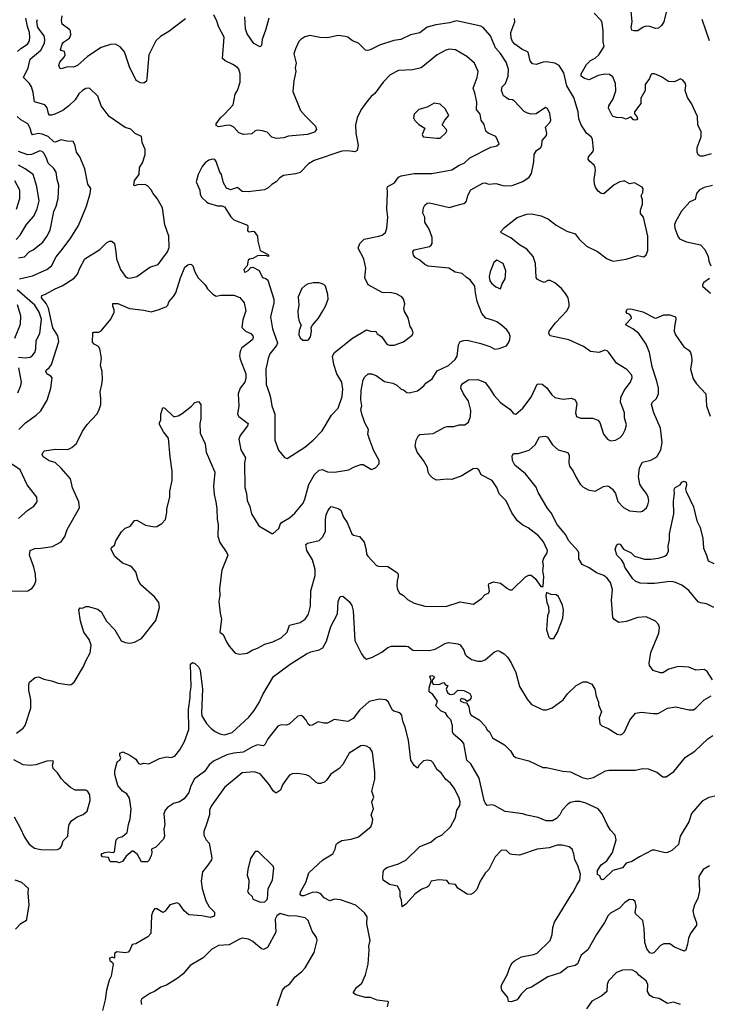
# Model space of a CAD drawing. Extents: x 1839239 to 1929705, y 762242 to 910352.
# Tile 134 of 256: x 1884156 to 1889978, y 793647 to 801952. Entities that reach past the tile are written whole.
import ezdxf

# ---------------------------------------------------------------- set-up
doc = ezdxf.new("R2010")
doc.units = 0

msp = doc.modelspace()

# ---------------------------------------------------------------- linework, layer by layer
at = {"layer": '0CON10XD'}
for points in [[(1889613.6, 802015), (1889595.3, 801934.7), (1889575, 801904.4), (1889548.3, 801881.7), (1889525, 801876.9), (1889475, 801894.4), (1889445, 801896.5), (1889420.8, 801889.2), (1889375, 801858.8), (1889345, 801858), (1889324.3, 801864.3), (1889318.6, 801885), (1889325.7, 801935), (1889319.2, 802025)], [(1884127.5, 795935), (1884183.9, 795976.1), (1884201.7, 795998.3), (1884250, 796145), (1884249.2, 796215), (1884233.9, 796296.1), (1884232, 796345), (1884237.5, 796365), (1884286.4, 796403.6), (1884315, 796410), (1884358.3, 796388.3), (1884423.6, 796376.4), (1884480, 796355), (1884575, 796341.2), (1884590, 796345), (1884616.2, 796365), (1884694.3, 796495), (1884713.1, 796545), (1884749.8, 796610.2), (1884760, 796675), (1884743.5, 796725), (1884698.6, 796785), (1884670.5, 796879.5), (1884654.2, 796975), (1884665, 796992.5), (1884685, 796987.5), (1884715, 797003.3), (1884735, 797003.3), (1884815, 796980), (1884845.6, 796955.6), (1884888.7, 796878.7), (1884958, 796805), (1885013.7, 796713.7), (1885045, 796699.2), (1885085, 796694.2), (1885125, 796702), (1885185, 796733.3), (1885305.6, 796885), (1885337.1, 796995), (1885331.1, 797035), (1885295, 797083.1), (1885180, 797185), (1885157.1, 797225), (1885135, 797294.2), (1885105, 797330), (1885085, 797346.2), (1885025, 797367.8), (1884955, 797428), (1884927.5, 797485), (1884931.2, 797498.8), (1884955, 797520), (1884967.5, 797555), (1885015, 797632.5), (1885045, 797662.5), (1885076.1, 797673.9), (1885093, 797687), (1885125, 797727.5), (1885145, 797730), (1885218.3, 797688.3), (1885295, 797674), (1885315, 797678), (1885355, 797702), (1885386.9, 797735), (1885398.1, 797795), (1885397.3, 797827.3), (1885423.3, 797925), (1885424.4, 797975), (1885442.2, 798065), (1885443.3, 798145), (1885425.6, 798264.4), (1885412.6, 798422.6), (1885371.2, 798475), (1885337, 798537), (1885337.5, 798555), (1885347.5, 798575), (1885348.8, 798625), (1885365, 798680), (1885382.5, 798675), (1885455, 798606.2), (1885465, 798604), (1885495, 798612), (1885528.8, 798631.2), (1885607.7, 798692.3), (1885635, 798722.5), (1885665, 798732.5), (1885683.8, 798705), (1885686.1, 798653.9), (1885685.9, 798585.9), (1885678, 798545), (1885680.8, 798465), (1885722, 798375), (1885731.4, 798305), (1885803.6, 798136.4), (1885791.7, 798018.3), (1885796.8, 797946.8), (1885812.5, 797885), (1885819.4, 797825), (1885823.3, 797735), (1885832.9, 797695), (1885829.2, 797595), (1885845, 797543.3), (1885905.8, 797455.8), (1885913.3, 797435), (1885862.4, 797307.6), (1885841.9, 797155), (1885845.8, 797095), (1885837.5, 797045), (1885848, 796945), (1885860, 796895), (1885847, 796787), (1885875, 796767.5), (1885902.5, 796705), (1885925, 796667.5), (1885975, 796610), (1886015, 796600), (1886075, 796608), (1886117.5, 796635), (1886165, 796652), (1886225.7, 796684.3), (1886294.3, 796705.7), (1886362.4, 796737.6), (1886413.6, 796786.4), (1886435, 796843.8), (1886525, 796866.2), (1886565.6, 796894.4), (1886593, 796937), (1886610.8, 797005), (1886614.4, 797135), (1886650, 797265), (1886651.4, 797315), (1886627.5, 797395), (1886579.5, 797475), (1886571.2, 797525), (1886584.4, 797535.6), (1886685, 797559.2), (1886713.6, 797586.4), (1886736.4, 797635), (1886737.5, 797735), (1886744.4, 797775), (1886760.8, 797815), (1886785, 797846.2), (1886845, 797828.8), (1886866.7, 797815), (1886888.8, 797755), (1886920.7, 797710.7), (1886960, 797615), (1886975, 797603.8), (1887024.1, 797594.1), (1887063.3, 797545), (1887081.7, 797481.7), (1887084.4, 797444.4), (1887095, 797426.7), (1887167.9, 797347.9), (1887185, 797341.4), (1887265, 797340.8), (1887345.9, 797285.9), (1887352.5, 797275), (1887352.5, 797255), (1887341.7, 797218.3), (1887340, 797175), (1887346.7, 797145), (1887362.5, 797115), (1887397.5, 797095), (1887431.2, 797061.2), (1887485, 797031.2), (1887575, 797006.2), (1887655, 797002.5), (1887715, 797006.2), (1887755, 797001.2), (1887875, 797041.2), (1887988.3, 797021.7), (1888055, 797070), (1888085, 797103.3), (1888115, 797116.2), (1888121.1, 797135), (1888112.9, 797182.9), (1888117.5, 797195), (1888155, 797210), (1888215, 797200), (1888273.9, 797153.9), (1888295, 797142.5), (1888315, 797142.5), (1888425, 797252.5), (1888455, 797267.5), (1888475, 797267.5), (1888507.3, 797237.3), (1888555, 797172.5), (1888575, 797170), (1888582, 797255), (1888574, 797305), (1888578.8, 797345), (1888574, 797385), (1888580.2, 797409.8), (1888609.2, 797455), (1888610.8, 797475), (1888577, 797547), (1888535, 797598.8), (1888450, 797665), (1888405, 797688.8), (1888358.8, 797725), (1888311.7, 797791.7), (1888263.8, 797895), (1888203.4, 797953.4), (1888185.3, 798005.3), (1888145, 798066.2), (1888052, 798112), (1888033.3, 798155), (1888015, 798165.5), (1887983.3, 798165), (1887920.8, 798125), (1887888.8, 798105), (1887805, 798073.6), (1887765, 798077.3), (1887675, 798069.2), (1887645, 798084), (1887615, 798113.8), (1887604.4, 798135), (1887598.1, 798175), (1887565, 798234), (1887512.5, 798305), (1887494, 798355), (1887504, 798405), (1887522.5, 798445), (1887535, 798452.5), (1887647, 798463), (1887745, 798516.2), (1887765, 798521.2), (1887820.7, 798519.3), (1887865, 798535.8), (1887915, 798534.2), (1887945, 798556), (1887962.9, 798605), (1887965.5, 798655), (1887944.5, 798735), (1887903.5, 798795), (1887879.5, 798845), (1887882.7, 798867.3), (1887900.8, 798885), (1887946.3, 798913.7), (1888025, 798917.5), (1888085, 798891.4), (1888121.9, 798845), (1888162, 798782), (1888215, 798722.5), (1888295, 798668), (1888325, 798631.2), (1888345, 798623.8), (1888403.8, 798675), (1888475, 798769.2), (1888525, 798876.7), (1888535, 798881.2), (1888567.3, 798877.3), (1888605, 798850), (1888648.3, 798788.3), (1888675, 798765.8), (1888745, 798752.5), (1888815, 798760), (1888845, 798746.7), (1888860, 798715), (1888848, 798635), (1888856.1, 798606.1), (1888891.2, 798591.2), (1888995, 798591.4), (1889036.7, 798575), (1889053.8, 798555), (1889085.9, 798455.9), (1889117.5, 798415), (1889145, 798400), (1889185, 798406.7), (1889225, 798428.8), (1889247.9, 798452.1), (1889268.8, 798491.2), (1889278.8, 798535), (1889263.3, 798595), (1889263.3, 798635), (1889246.7, 798676.7), (1889229.2, 798725), (1889231.1, 798765), (1889260, 798825), (1889312.2, 798895), (1889327.5, 798935), (1889323.8, 798955), (1889281.7, 799001.7), (1889195, 799053.8), (1889131.2, 799145), (1889115, 799158.8), (1889095, 799163.3), (1889045, 799146.2), (1888975, 799154.2), (1888915, 799195.8), (1888790.9, 799250.9), (1888633.3, 799285), (1888623.3, 799305), (1888627.5, 799325), (1888678.8, 799395), (1888775, 799496.2), (1888795, 799533.3), (1888795.4, 799555), (1888785.5, 799605), (1888765, 799641.4), (1888729.5, 799685), (1888675, 799733.6), (1888635, 799752.1), (1888615, 799751.1), (1888584.1, 799734.1), (1888549.2, 799749.2), (1888525, 799763.3), (1888517.3, 799777.3), (1888511.4, 799895), (1888490.8, 799955), (1888436.3, 800016.3), (1888375, 800054.4), (1888302.4, 800112.4), (1888220, 800155), (1888216.7, 800165), (1888249.7, 800200.3), (1888355, 800283.8), (1888437.7, 800312.3), (1888475.8, 800315.8), (1888557.6, 800297.6), (1888619.3, 800269.3), (1888685, 800219.2), (1888775, 800168), (1888845, 800146.2), (1888880.3, 800100.3), (1888942.7, 800042.7), (1889035, 799996.7), (1889115, 799934.3), (1889165.9, 799915.9), (1889277.3, 799932.7), (1889375, 799962.5), (1889425, 799952.5), (1889445, 799967.5), (1889458.8, 800005), (1889460, 800125), (1889422.5, 800285), (1889397, 800317), (1889396.7, 800345), (1889413.3, 800395), (1889413.6, 800433.6), (1889403.3, 800465), (1889416.2, 800495), (1889420, 800525), (1889410.7, 800540.7), (1889346.4, 800576.4), (1889305, 800567.5), (1889265, 800590), (1889255, 800590), (1889222.5, 800585), (1889175, 800558), (1889087.7, 800482.3), (1889065, 800486.2), (1889038.8, 800505), (1889018.3, 800538.3), (1889010, 800565), (1889007.1, 800605), (1889017.6, 800682.4), (1889015.5, 800705.5), (1889005, 800726.2), (1888968.8, 800755), (1888954, 800775), (1888958.8, 800795), (1888995, 800838.8), (1889000.8, 800855), (1888990.8, 800945), (1888980.8, 800965), (1888940.6, 800995), (1888896.9, 801065), (1888877.8, 801115), (1888870.9, 801175), (1888834.4, 801295), (1888774, 801395), (1888750.9, 801505), (1888710.6, 801565), (1888675.3, 801585.3), (1888605, 801595.4), (1888575, 801592.7), (1888515, 801572.9), (1888485, 801580.8), (1888465.8, 801605), (1888448.6, 801678.6), (1888395, 801702.9), (1888337.5, 801745), (1888317.6, 801767.6), (1888306, 801796), (1888302.7, 801845), (1888335.7, 801935), (1888333, 801963)], [(1884137.1, 801685), (1884165, 801710.3), (1884221.8, 801745), (1884238.4, 801775), (1884242.8, 801805), (1884238.8, 801845), (1884220.7, 801895), (1884208.5, 801965)], [(1884149.2, 798495), (1884205, 798552.5), (1884296.2, 798615), (1884335, 798653.8), (1884386.6, 798743.4), (1884420, 798845), (1884430.5, 798930.5), (1884418.8, 798945), (1884384.3, 798964.3), (1884376.1, 798985), (1884382.6, 798997.4), (1884405.6, 799015), (1884424.4, 799045), (1884486.3, 799236.3), (1884478.2, 799285), (1884435, 799352.9), (1884399.1, 799519.1), (1884379.1, 799559.1), (1884340.5, 799605), (1884343.8, 799625), (1884372.5, 799637.5), (1884455, 799682.9), (1884513.2, 799706.8), (1884615, 799770.8), (1884643.1, 799805), (1884662.2, 799855), (1884705, 799935.7), (1884832, 800015), (1884889.7, 800070.3), (1884915, 800084.2), (1884935, 800084), (1884955, 800063.8), (1884968.5, 799995), (1884972.2, 799935), (1885005.7, 799845.7), (1885045, 799788.8), (1885065, 799774.2), (1885085, 799770.8), (1885145, 799786), (1885255, 799864.3), (1885324.1, 799885.9), (1885402.9, 799995), (1885418.9, 800031.1), (1885416.2, 800125), (1885380.7, 800220.7), (1885360.6, 800365), (1885315.6, 800445), (1885282.9, 800485), (1885265, 800518), (1885235, 800552), (1885215, 800562.5), (1885151.7, 800558.3), (1885125, 800550), (1885120, 800555), (1885123.8, 800595), (1885163.3, 800645), (1885167.5, 800705), (1885192.5, 800745), (1885213.8, 800815), (1885216.1, 800856.1), (1885188.8, 800915), (1885185, 800967.5), (1885130.8, 800990.8), (1885095, 801028.8), (1885045, 801043.3), (1884910, 801135), (1884842.5, 801225), (1884815, 801306.7), (1884745, 801374), (1884715, 801371.4), (1884685, 801354.4), (1884654.1, 801325.9), (1884624.7, 801275.3), (1884571.9, 801225), (1884519.2, 801185), (1884453.9, 801156.1), (1884425, 801145.5), (1884408, 801148), (1884399.4, 801159.4), (1884387.6, 801207.6), (1884367.3, 801235), (1884280.2, 801260.2), (1884268.9, 801338.9), (1884254.6, 801384.6), (1884237.5, 801415), (1884188.9, 801465), (1884226.5, 801545), (1884245, 801620), (1884335.2, 801694.8), (1884365.4, 801755), (1884368.9, 801785), (1884361.8, 801815), (1884308.4, 801885), (1884299.6, 801935), (1884307.5, 801955)], [(1885555, 801958.5), (1885415, 801851.4), (1885345, 801810.8), (1885306.2, 801773.8), (1885245.4, 801654.6), (1885230, 801455), (1885225.7, 801434.3), (1885205, 801416.2), (1885175, 801418.8), (1885139.7, 801439.7), (1885083.3, 801555), (1885041.1, 801681.1), (1885005, 801724), (1884965, 801745.8), (1884922.1, 801742.1), (1884845, 801718), (1884727.1, 801642.9), (1884645, 801566), (1884609.4, 801550.6), (1884563.4, 801553.4), (1884505, 801538), (1884495, 801543.3), (1884486.7, 801565), (1884494.5, 801595), (1884532, 801635), (1884540, 801655), (1884535, 801682.5), (1884505, 801693.3), (1884501.4, 801701.4), (1884513.6, 801745), (1884525, 801761.9), (1884575.8, 801795), (1884588.6, 801825), (1884585.7, 801855), (1884577.9, 801867.9), (1884513.5, 801913.5), (1884508.1, 801945), (1884513.5, 801985)], [(1886012.7, 799117.3), (1886017.7, 799087.7), (1886065.5, 798965), (1886064.5, 798925), (1886055.7, 798895.7), (1886018.5, 798845), (1886000.6, 798795), (1886005.8, 798695), (1885993.8, 798625), (1886006.2, 798605), (1886084.2, 798545), (1886079.2, 798525), (1886016.7, 798445), (1886005.6, 798415), (1886023.1, 798325), (1886061.1, 798255), (1886054.4, 798215), (1886055.7, 798005), (1886070.8, 797955), (1886075.9, 797895.9), (1886098.6, 797845), (1886112.5, 797785), (1886175, 797683.3), (1886285, 797617.5), (1886295, 797617.5), (1886345, 797660.8), (1886354.5, 797695), (1886365, 797710), (1886435, 797750), (1886479.4, 797790.6), (1886548.6, 797875), (1886563.4, 797906.6), (1886597.8, 798032.2), (1886645.6, 798115), (1886685, 798152.2), (1886708.2, 798158.2), (1886755, 798138.6), (1886815, 798135.8), (1886934.1, 798155.9), (1886975, 798178.8), (1887035, 798201.2), (1887055, 798198.8), (1887125, 798158.8), (1887158.8, 798171.2), (1887190, 798205), (1887191.2, 798235), (1887146.2, 798315), (1887110.8, 798405), (1887095.8, 798455), (1887100.8, 798495), (1887072.9, 798545), (1887046.4, 798616.4), (1887035.7, 798665), (1887044.3, 798695.7), (1887036.7, 798745), (1887039.5, 798825), (1887055.8, 798915), (1887069.4, 798940.6), (1887097.5, 798965), (1887125, 798965.7), (1887165, 798950), (1887235, 798901.4), (1887305.4, 798885.4), (1887340.6, 798870.6), (1887375.9, 798835.9), (1887395, 798830), (1887425, 798806.7), (1887445, 798806), (1887515, 798822), (1887568.8, 798865), (1887585, 798886.2), (1887637.6, 798922.4), (1887680.8, 798989.2), (1887776, 799034), (1887833.4, 799086.6), (1887848.9, 799115), (1887859.6, 799210.4), (1887875, 799237.5), (1887905, 799246.9), (1887935, 799248.1), (1888050.5, 799220.5), (1888125, 799195.8), (1888166.1, 799173.9), (1888205, 799177.5), (1888265, 799202.5), (1888283.6, 799226.4), (1888293.3, 799255), (1888296.4, 799283.6), (1888287.7, 799307.7), (1888270, 799335), (1888223.8, 799375), (1888185, 799404), (1888156.4, 799413.6), (1888090, 799435), (1888058, 799475), (1888019.2, 799575), (1888003, 799647), (1887998, 799705), (1887958.5, 799758.5), (1887927.8, 799777.8), (1887891.9, 799811.9), (1887833.3, 799823.3), (1887780, 799855), (1887605, 799872.2), (1887575, 799887.1), (1887535, 799924.3), (1887493.8, 799945), (1887482, 799965), (1887476.2, 799995), (1887485, 800011.2), (1887615, 800039.2), (1887631.2, 800048.8), (1887638.8, 800065), (1887639.2, 800115), (1887614.2, 800185), (1887576.9, 800245), (1887575.6, 800285), (1887560.3, 800320.3), (1887565.7, 800365), (1887575, 800388), (1887595, 800404.2), (1887615, 800407.5), (1887785, 800367.1), (1887830.7, 800380.7), (1887914.3, 800405.7), (1887928, 800422), (1887940.3, 800469.7), (1887965, 800515.8), (1888065, 800574), (1888085, 800575.8), (1888115, 800564.3), (1888175, 800570.6), (1888245, 800550), (1888315, 800553.5), (1888403.7, 800586.3), (1888456, 800625), (1888476.3, 800653.7), (1888497.9, 800752.1), (1888499.2, 800815), (1888520.2, 800849.8), (1888555.6, 800875), (1888563.5, 800895), (1888565.7, 800934.3), (1888603.9, 800976.1), (1888606, 800995), (1888596, 801045), (1888630.8, 801085), (1888639.2, 801105), (1888631.7, 801161.7), (1888613, 801203), (1888595, 801212.5), (1888515, 801159.2), (1888475, 801155.7), (1888443.6, 801163.6), (1888415, 801178), (1888334, 801265), (1888316.7, 801275), (1888285, 801280), (1888265, 801292.9), (1888240.6, 801310.6), (1888224.4, 801355), (1888230, 801385), (1888256.7, 801415), (1888280.6, 801475), (1888282.1, 801535), (1888264, 801594), (1888215, 801666.5), (1888174.1, 801714.1), (1888132, 801815), (1888070, 801885), (1888048.3, 801898.3), (1887845, 801941.1), (1887785, 801925.6), (1887670.3, 801909.7), (1887595, 801889.2), (1887535, 801842.5), (1887455, 801824.2), (1887375, 801785.8), (1887315, 801775.6), (1887195, 801737.8), (1887115, 801698.6), (1887095, 801692.9), (1887075, 801695.7), (1887015, 801753.1), (1886966, 801775), (1886926.2, 801805), (1886905, 801811.4), (1886845, 801820), (1886755, 801798.6), (1886690.9, 801800.9), (1886605, 801818.9), (1886562.2, 801807.8), (1886528.8, 801785), (1886513, 801767), (1886483.2, 801706.8), (1886470, 801665), (1886488.9, 801585), (1886480.6, 801545), (1886487.8, 801515), (1886469.4, 801435), (1886461.5, 801345), (1886528, 801185), (1886567.5, 801137.5), (1886652, 801055), (1886662.5, 801025), (1886645, 801004), (1886585, 800984.2), (1886425, 800970), (1886385, 800954.2), (1886325, 800948.6), (1886285, 800962.5), (1886244.4, 801004.4), (1886205.6, 801015.6), (1886165, 801021.4), (1886145, 801014.2), (1886115, 800990), (1886045, 800984), (1886005, 800998.8), (1885965, 801044.2), (1885935, 801060.8), (1885915, 801062.9), (1885835, 801048.8), (1885815, 801060), (1885813.3, 801075), (1885850, 801125), (1885885.3, 801154.7), (1885958.9, 801235), (1885976.4, 801325), (1885994.5, 801355), (1886018.6, 801425), (1886018.6, 801495), (1886005.7, 801535), (1885995, 801547.5), (1885955, 801574.3), (1885890, 801605), (1885869.2, 801625), (1885882.9, 801805), (1885834.4, 801894.4), (1885822.5, 801935), (1885794.3, 801994.3)], [(1886259.5, 801965), (1886235, 801871.2), (1886204, 801784), (1886196.4, 801733.6), (1886185, 801722.5), (1886131.7, 801751.7), (1886075, 801833.3), (1886063.5, 801875), (1886057.5, 801977.5)], [(1889995, 800820.9), (1889925, 800800), (1889900.7, 800800.7), (1889883.4, 800813.4), (1889874.8, 800834.8), (1889874.7, 800875), (1889909.5, 800965), (1889910.6, 801005), (1889880, 801065), (1889878, 801135), (1889828.6, 801245), (1889793.3, 801295), (1889774.4, 801355), (1889780, 801395), (1889776.2, 801415), (1889755, 801443.3), (1889735, 801452.5), (1889685, 801427.5), (1889635, 801431.2), (1889575, 801471.2), (1889515, 801496.2), (1889493.8, 801496.2), (1889484.2, 801485.8), (1889474.2, 801455), (1889435.8, 801405), (1889435.5, 801355), (1889421.6, 801328.4), (1889401, 801289), (1889398.9, 801245), (1889345.3, 801175), (1889347.2, 801157.2), (1889367.2, 801135), (1889370.8, 801115), (1889365, 801106.2), (1889345, 801103.8), (1889335, 801108.8), (1889315, 801132.5), (1889275, 801112.5), (1889245, 801123.8), (1889195, 801128), (1889166.1, 801136.1), (1889156.7, 801145), (1889126, 801205), (1889130, 801225), (1889165.7, 801285), (1889187.8, 801352.2), (1889187.3, 801415), (1889165, 801469.2), (1889135, 801490.6), (1889095, 801492.2), (1889039.4, 801480.6), (1888965, 801444), (1888925, 801456), (1888896.2, 801475), (1888897.5, 801495), (1888942, 801575), (1888975, 801608), (1889015, 801628.1), (1889044.3, 801655), (1889090.8, 801725), (1889081.9, 801765), (1889082.2, 801855), (1889074.5, 801924.5), (1889064.2, 801945), (1889007.1, 802007.1)], [(1889980.7, 801775), (1889918, 801955)], [(1886415, 798251.2), (1886563, 798347), (1886635, 798406), (1886710, 798485), (1886788.1, 798615), (1886843.9, 798676.1), (1886877.3, 798775), (1886885.4, 798835.4), (1886876.9, 798895), (1886834.4, 798965), (1886807.3, 799045), (1886797.5, 799115), (1886813.8, 799146.2), (1886965, 799265.8), (1887085, 799336), (1887125, 799322.5), (1887162.5, 799325), (1887175, 799302.5), (1887210.3, 799280.3), (1887255.7, 799215.7), (1887275, 799206.2), (1887316.7, 799206.7), (1887396.1, 799233.9), (1887469.3, 799290.7), (1887478.3, 799311.7), (1887466.2, 799345), (1887451.2, 799365), (1887435, 799437.5), (1887405, 799490), (1887400, 799515), (1887406.7, 799555), (1887396.7, 799595), (1887383, 799613), (1887335, 799640), (1887295, 799648.8), (1887215, 799652), (1887096.8, 799716.8), (1887068.8, 799775), (1887078, 799855), (1887061.4, 799935), (1887013.5, 800025), (1887028.6, 800065), (1887065, 800101.4), (1887187.5, 800125), (1887217.5, 800135), (1887243.6, 800156.4), (1887256.1, 800193.9), (1887264, 800285), (1887255.6, 800355), (1887262.5, 800495), (1887258.8, 800535), (1887264.2, 800545.8), (1887320, 800575), (1887354, 800625), (1887375.6, 800634.4), (1887485, 800654.4), (1887635, 800654.4), (1887805, 800685.6), (1887865, 800725.6), (1887908.7, 800741.3), (1887955, 800787.1), (1888135, 800876.7), (1888185, 800886.7), (1888203.3, 800905), (1888175, 800966.2), (1888112.5, 800995), (1888092.7, 801012.7), (1888076.8, 801066.8), (1888050.8, 801105), (1888044.6, 801155), (1888014, 801195), (1888015.8, 801255), (1887999.4, 801335), (1887984.7, 801375), (1888019.4, 801465), (1888028, 801515), (1887995.8, 801585), (1887930.3, 801640.3), (1887835, 801697.5), (1887785, 801702.5), (1887755, 801694.2), (1887680, 801655), (1887545, 801545.6), (1887475, 801530.5), (1887355, 801522.5), (1887285, 801486.2), (1887223.8, 801425), (1887155, 801330), (1887123.8, 801305), (1887092.1, 801267.9), (1887038.8, 801195), (1887006.2, 801125), (1886992, 801065), (1886992.9, 800995), (1887014.2, 800895), (1887005, 800847.5), (1886985, 800838.8), (1886925.6, 800845.6), (1886875, 800843.3), (1886642.5, 800765), (1886595, 800736.2), (1886525, 800662.5), (1886485, 800650.6), (1886382.1, 800637.9), (1886351.7, 800618.3), (1886322.5, 800585), (1886285, 800563.3), (1886255, 800533.3), (1886223.6, 800516.4), (1886085, 800500), (1886035, 800502.5), (1885995, 800536.7), (1885935, 800517.5), (1885900.7, 800530.7), (1885877.5, 800575), (1885858.8, 800645), (1885846.1, 800666.1), (1885815.9, 800755.9), (1885803.6, 800773.6), (1885785, 800776.7), (1885754.1, 800765.9), (1885722.5, 800745), (1885697.5, 800715), (1885663.3, 800645), (1885646.2, 800585), (1885676.7, 800515), (1885678.3, 800478.3), (1885695, 800452.5), (1885735, 800412.5), (1885750, 800405), (1885825, 800383.3), (1885863, 800383), (1885885, 800372.5), (1885938.8, 800288.8), (1885962.7, 800262.7), (1886078.3, 800218.3), (1886083.1, 800205), (1886080, 800175), (1886085.5, 800165.5), (1886095, 800162.2), (1886125, 800169.2), (1886136.7, 800165), (1886163.3, 800125), (1886166.2, 800085), (1886186.4, 800006.4), (1886247.5, 799975), (1886257.5, 799965), (1886257.5, 799955), (1886233.8, 799963.8), (1886165, 799961.1), (1886125, 799938.1), (1886095, 799932.9), (1886083.9, 799925), (1886075.5, 799874.5), (1886046.9, 799845), (1886055, 799823.5), (1886065, 799824.5), (1886085, 799835.8), (1886108.3, 799861.7), (1886125, 799865.9), (1886176.3, 799836.3), (1886205, 799777.5), (1886235, 799769.5), (1886250, 799755), (1886302.2, 799595), (1886301.5, 799565), (1886274.6, 799444.6), (1886291.3, 799345), (1886331.8, 799225), (1886325.3, 799204.7), (1886269.1, 799135), (1886252.3, 799095), (1886233.6, 799005), (1886235.5, 798875.5), (1886260.8, 798805), (1886274.4, 798765), (1886283.6, 798695), (1886308.8, 798625), (1886310, 798405), (1886341.9, 798321.9), (1886390.3, 798260.3), (1886415, 798251.2)], [(1887678.3, 800951.7), (1887705, 800954), (1887755, 800996.7), (1887762, 801015), (1887760, 801025), (1887723.3, 801065), (1887744, 801105), (1887778, 801145), (1887748.8, 801198.8), (1887705, 801240), (1887655, 801246.7), (1887595.9, 801214.1), (1887524.4, 801195.6), (1887485.6, 801154.4), (1887482, 801125), (1887491.1, 801101.1), (1887525, 801066.7), (1887577, 801037), (1887554, 800985), (1887563.3, 800965), (1887678.3, 800951.7)], [(1884153.5, 799766.5), (1884265, 799791.1), (1884384.2, 799845), (1884425, 799877.1), (1884465, 799950.8), (1884515, 800014.5), (1884587.4, 800112.6), (1884652.2, 800215), (1884720.9, 800379.1), (1884751.9, 800485), (1884757.2, 800527.2), (1884732.5, 800565), (1884706.2, 800695), (1884664, 800795), (1884634.4, 800834.4), (1884620.5, 800900.5), (1884606.7, 800925), (1884555, 800927.5), (1884505, 800938.1), (1884455, 800919.4), (1884445, 800920.6), (1884395.5, 800965.5), (1884345, 800986.8), (1884315, 800991.7), (1884265, 800981.9), (1884254.2, 800994.2), (1884245, 801037.5), (1884225, 801074.4), (1884165, 801107.4), (1884134.7, 801135)], [(1884145, 799944.4), (1884196.9, 799953.1), (1884235, 799994.5), (1884269.5, 800010.5), (1884350.6, 800075), (1884385.3, 800124.7), (1884412.2, 800177.8), (1884443.3, 800335), (1884465, 800380), (1884481.8, 800445), (1884487.5, 800555), (1884471.2, 800605), (1884463.5, 800665), (1884445, 800697.1), (1884395, 800742.9), (1884383.1, 800785), (1884360, 800825), (1884345, 800840.6), (1884325, 800844.5), (1884255, 800814.6), (1884225, 800813.3), (1884145, 800841.5)], [(1884125, 800098.1), (1884158.8, 800135), (1884213.1, 800225), (1884273.9, 800295), (1884302.8, 800357.2), (1884319.2, 800425), (1884301.1, 800545), (1884268.6, 800645), (1884202.7, 800692.8), (1884145, 800724.2)], [(1884130, 800355), (1884156.2, 800445), (1884156.4, 800515), (1884113.6, 800593.7)], [(1890005, 800552.9), (1889934.3, 800535.7), (1889895, 800516.2), (1889871.2, 800485), (1889857.5, 800435), (1889815, 800416.7), (1889744.2, 800335.8), (1889695, 800252.5), (1889684.2, 800225.8), (1889685.8, 800195), (1889712.9, 800125), (1889726.2, 800105), (1889785, 800077.5), (1889905, 800053.3), (1889940, 800015), (1889967.5, 799955), (1889973.3, 799915), (1889991.2, 799875)], [(1884085, 797131.4), (1884225, 797133.5), (1884262.4, 797157.6), (1884282.2, 797185), (1884292.2, 797215), (1884290, 797275), (1884276.5, 797335), (1884237.5, 797435), (1884244.4, 797475.6), (1884285, 797492), (1884335, 797493.1), (1884432.7, 797507.3), (1884505, 797546.7), (1884538.3, 797591.7), (1884557.3, 797652.7), (1884661.2, 797835), (1884656, 797885), (1884602.6, 798002.6), (1884585, 798080), (1884505, 798168.8), (1884455, 798216), (1884405, 798231.2), (1884353.3, 798265), (1884346.7, 798285), (1884353.8, 798305), (1884365.9, 798314.1), (1884455, 798328.5), (1884562, 798328), (1884595, 798343.3), (1884635, 798377.5), (1884687.3, 798482.7), (1884725, 798536.7), (1884806, 798625), (1884824.3, 798655.7), (1884840, 798705), (1884841.2, 798755), (1884833.9, 798813.9), (1884850, 798875), (1884853.9, 798916.1), (1884850.8, 798985), (1884837.5, 799035), (1884845.8, 799095.8), (1884833.3, 799175), (1884820, 799195), (1884785.5, 799215.5), (1884771.1, 799231.1), (1884772, 799308), (1884780, 799315), (1884823, 799317), (1884845, 799327.5), (1884926.7, 799425), (1884953.8, 799485), (1884953.3, 799505), (1884941.2, 799535), (1884943, 799557), (1884985, 799558), (1885084, 799516), (1885205, 799502), (1885265, 799488), (1885333.3, 799506.7), (1885395, 799532.5), (1885406.1, 799543.9), (1885416.4, 799573.6), (1885454.1, 799615.9), (1885472.7, 799647.3), (1885514.3, 799775), (1885551.2, 799865), (1885576.1, 799883.9), (1885595, 799890), (1885605, 799886.7), (1885618.8, 799875), (1885635.8, 799825), (1885664, 799775), (1885722, 799715), (1885742.7, 799682.7), (1885785.9, 799635.9), (1885815, 799620), (1885855, 799628.8), (1885965, 799628), (1886015, 799608.8), (1886052, 799565), (1886064, 799495), (1886040.9, 799419.1), (1886030.8, 799355), (1886061.2, 799325), (1886106, 799305), (1886124, 799285), (1886127.3, 799272.7), (1886120, 799255), (1886099.2, 799235), (1886032.5, 799185), (1886017.1, 799155), (1886012.7, 799117.3)], [(1888215, 799682.5), (1888230, 799725), (1888253.3, 799765), (1888261.2, 799835), (1888236.7, 799895), (1888185, 799923.3), (1888160, 799905), (1888126.7, 799825), (1888120, 799785), (1888125, 799750), (1888138.3, 799728.3), (1888175, 799697.5), (1888215, 799682.5)], [(1886585, 799247.5), (1886595, 799252.5), (1886611.7, 799278.3), (1886620, 799325), (1886617.5, 799355), (1886627.5, 799375), (1886678.8, 799435), (1886716, 799495), (1886738, 799535), (1886760, 799595), (1886758.8, 799635), (1886737.5, 799705), (1886725, 799717.5), (1886683, 799733), (1886635, 799732), (1886585, 799721.2), (1886565, 799710), (1886538, 799685), (1886507.5, 799615), (1886512.9, 799545), (1886504.2, 799495), (1886506, 799445), (1886515.8, 799405.8), (1886533.3, 799375), (1886515, 799330), (1886511.2, 799295), (1886525, 799267.5), (1886545, 799250), (1886585, 799247.5)], [(1889980.7, 799769.3), (1889933.3, 799735), (1889920, 799715), (1889920, 799705), (1889989.2, 799645)], [(1884145, 799104.6), (1884205, 799099.5), (1884244.1, 799105.9), (1884262.4, 799117.6), (1884282.7, 799145), (1884291.3, 799175), (1884294.1, 799245.9), (1884326, 799304), (1884338.7, 799425), (1884320.3, 799485), (1884284.1, 799545), (1884135, 799672.1)], [(1884113.8, 799266.2), (1884163.5, 799385), (1884165.5, 799455), (1884137.8, 799547.8)], [(1890004.2, 796384.2), (1889961.2, 796455), (1889935, 796471.2), (1889865, 796466.2), (1889805, 796490.8), (1889716.1, 796496.1), (1889636.1, 796473.9), (1889585, 796443.8), (1889565, 796443.8), (1889503.9, 796463.9), (1889473.3, 796505), (1889470, 796525), (1889485.8, 796615), (1889552.7, 796777.3), (1889557.5, 796825), (1889549.7, 796849.7), (1889525, 796880), (1889445, 796916), (1889375, 796910), (1889275, 796876.2), (1889215, 796867.5), (1889173.6, 796893.6), (1889165, 796910), (1889151.4, 797055), (1889161.4, 797145), (1889142.9, 797205), (1889115, 797241.4), (1889088, 797265), (1889025.5, 797285.5), (1888965, 797328.8), (1888905, 797356.7), (1888875.6, 797405), (1888876, 797455), (1888869.7, 797469.7), (1888789.7, 797559.7), (1888765.8, 797605.8), (1888692.7, 797695), (1888641.8, 797791.8), (1888615, 797825.8), (1888533.5, 797963.5), (1888515, 798009.2), (1888425, 798122.5), (1888335, 798194.3), (1888317.1, 798235), (1888314, 798274), (1888325, 798294), (1888365, 798292.1), (1888457.7, 798322.3), (1888506.7, 798365), (1888545, 798434.4), (1888595, 798439.3), (1888611.2, 798431.2), (1888655.4, 798365.4), (1888701.2, 798325), (1888785, 798301.2), (1888794.4, 798275), (1888791.5, 798215), (1888798.1, 798185), (1888827.8, 798145), (1888850, 798095), (1888888.1, 798035), (1888911.5, 798011.5), (1888955, 797985.6), (1889013.4, 797976.6), (1889085, 798014.3), (1889115, 798020), (1889133.3, 798015), (1889161.1, 797991.1), (1889185.5, 797955.5), (1889205, 797886.7), (1889255, 797836.7), (1889305, 797810), (1889395, 797801.2), (1889415, 797806.7), (1889446.7, 797835), (1889460.5, 797859.5), (1889468.6, 797895), (1889462.5, 797925), (1889447.1, 797955), (1889407.5, 798005), (1889392.9, 798035), (1889380.5, 798095), (1889388.3, 798171.7), (1889415, 798221.2), (1889485, 798235.8), (1889534.4, 798265.6), (1889567.8, 798325), (1889580.4, 798385), (1889565, 798506.2), (1889509.4, 798635), (1889490.8, 798705), (1889498, 798725), (1889531.8, 798758.2), (1889548.2, 798795), (1889548.2, 798845), (1889535.6, 798904.4), (1889494.7, 799024.7), (1889472.5, 799145), (1889445, 799214.3), (1889383.8, 799303.8), (1889333.6, 799343.6), (1889277.5, 799375), (1889272.5, 799385), (1889320.6, 799435), (1889319.4, 799449.4), (1889306.2, 799465), (1889283.3, 799475), (1889277, 799487), (1889285, 799510), (1889315, 799514), (1889417.7, 799487.7), (1889520, 799435), (1889535, 799436), (1889595, 799462), (1889645, 799463.8), (1889692.5, 799445), (1889696.2, 799425), (1889682.9, 799365), (1889680.8, 799325), (1889693.4, 799293.4), (1889761.7, 799191.7), (1889805, 799164.2), (1889819.4, 799145), (1889828.1, 799115), (1889829.5, 799075), (1889818.1, 799005), (1889842.4, 798922.4), (1889870.6, 798880.6), (1889948.1, 798795), (1889954.3, 798695), (1889985, 798606.7)], [(1884139.5, 798805), (1884166.1, 798866.1), (1884170.6, 798895), (1884148.9, 799015)], [(1884145, 797745.8), (1884225, 797816.2), (1884275, 797850), (1884303.3, 797885), (1884300, 797925), (1884217.9, 798027.9), (1884160, 798155), (1884065, 798220.3)], [(1890015, 796992.9), (1889955, 797025.6), (1889905, 797033.1), (1889885, 797042.9), (1889806.7, 797136.7), (1889745, 797183.3), (1889693.3, 797205), (1889665, 797211.9), (1889625, 797211.1), (1889515.7, 797195.7), (1889455, 797195.7), (1889395, 797200.6), (1889357.7, 797212.3), (1889332.5, 797235), (1889266, 797335), (1889255.7, 797365.7), (1889235.6, 797395.6), (1889198, 797435), (1889183.3, 797485), (1889198.3, 797521.7), (1889208.3, 797531.7), (1889225, 797527.5), (1889252.5, 797485), (1889317.5, 797455), (1889346.4, 797426.4), (1889432.3, 797402.3), (1889485, 797400.6), (1889549.3, 797410.7), (1889601.7, 797428.3), (1889619.7, 797440.3), (1889634, 797465), (1889632.2, 797515), (1889642.9, 797565), (1889642.9, 797615), (1889679.2, 797785), (1889675.6, 797895), (1889684, 797955), (1889681.7, 797988.3), (1889690, 798005), (1889731.2, 798028.8), (1889745, 798052.5), (1889765, 798060), (1889782.5, 798052.5), (1889786.2, 798025), (1889777.5, 797995), (1889783, 797973), (1889843.9, 797843.9), (1889874, 797725), (1889900.5, 797669.5), (1889922.9, 797575), (1889930, 797495), (1889955.7, 797435), (1889967.7, 797387.7), (1890015, 797365.6)], [(1888722.7, 793912.7), (1888615, 793878.5), (1888477.6, 793792.4), (1888435, 793776.5), (1888388.7, 793731.3), (1888355.8, 793684.2), (1888305, 793667.5), (1888281.7, 793671.7), (1888276.7, 793705), (1888225.8, 793765), (1888221.4, 793795), (1888226.9, 793815), (1888272.5, 793895), (1888297.5, 793965), (1888315, 793996), (1888334.2, 794015), (1888393.6, 794046.4), (1888495, 794066.7), (1888525, 794079.4), (1888635, 794184.2), (1888652.5, 794235), (1888655.9, 794295), (1888670.5, 794339.5), (1888815, 794573.8), (1888835, 794600), (1888858.6, 794655), (1888885.8, 794695), (1888890, 794745), (1888867.6, 794817.6), (1888842.9, 794865), (1888835.5, 794915.5), (1888820, 794955), (1888794.3, 794974.3), (1888735, 794990), (1888695, 794990), (1888625, 794966.9), (1888525.4, 794954.6), (1888375, 794903.8), (1888315, 794910), (1888295, 794916.7), (1888265, 794943.3), (1888225, 794946.2), (1888169.5, 794890.5), (1888115.7, 794784.3), (1888085, 794752.5), (1888044.3, 794685.7), (1888016.2, 794615), (1887985, 794583.8), (1887965, 794573.3), (1887935, 794576.7), (1887872.5, 794615), (1887856.1, 794626.1), (1887835, 794657.5), (1887785, 794662.5), (1887761.7, 794691.7), (1887695, 794696.2), (1887630, 794685), (1887610, 794645), (1887595.9, 794634.1), (1887551.7, 794618.3), (1887495, 794578.8), (1887415, 794492), (1887385, 794470), (1887380.6, 794525), (1887369.5, 794555), (1887367.3, 794597.3), (1887358, 794625), (1887344.3, 794644.3), (1887278.3, 794658.3), (1887225.7, 794695), (1887220.8, 794715), (1887223.8, 794765), (1887233.5, 794785), (1887255, 794800.8), (1887355, 794833.1), (1887415, 794862.5), (1887535, 794978.1), (1887625.7, 795014.3), (1887669.5, 795050.5), (1887722.3, 795077.7), (1887793.8, 795145), (1887835, 795223.3), (1887846.8, 795283.2), (1887872.5, 795325), (1887876.1, 795353.9), (1887867.5, 795385), (1887826.6, 795466.6), (1887790, 795515), (1887755, 795543.8), (1887715, 795598.8), (1887680, 795625), (1887646, 795685), (1887630.3, 795700.3), (1887595, 795705.7), (1887565, 795700), (1887528.8, 795665), (1887515, 795640), (1887485, 795660), (1887457.3, 795707.3), (1887439.2, 795875), (1887410.8, 795985), (1887390, 796035), (1887382, 796085), (1887365, 796106.7), (1887315, 796120), (1887300.3, 796130.3), (1887268.6, 796195), (1887246.1, 796216.1), (1887195, 796221.1), (1887105, 796201.9), (1887025, 796127.3), (1886971.6, 796058.4), (1886927.2, 796032.8), (1886811.1, 796048.9), (1886755, 796018.9), (1886725, 796018.9), (1886675, 796030), (1886625, 796002), (1886605, 795998.8), (1886590.9, 796010.9), (1886575, 796043.8), (1886555.6, 796065.6), (1886535, 796082), (1886505, 796078), (1886431.3, 796008.7), (1886405, 796002.2), (1886363.2, 796003.2), (1886336.6, 795993.4), (1886249.7, 795885), (1886228.6, 795841.4), (1886215, 795827.8), (1886165, 795834.7), (1886121.1, 795818.9), (1886042.9, 795775), (1885965, 795766.2), (1885905, 795751.1), (1885793.4, 795696.6), (1885755, 795668.2), (1885715, 795610.5), (1885632.4, 795547.6), (1885601.3, 795488.7), (1885585, 795433.8), (1885545, 795378.8), (1885505.9, 795354.1), (1885455, 795341.2), (1885405, 795306.2), (1885385, 795283.3), (1885374.1, 795254.1), (1885382, 795165), (1885373.3, 795125), (1885378.8, 795065), (1885369.5, 795040.5), (1885306.4, 794973.6), (1885270, 794955), (1885272.5, 794925), (1885267, 794903), (1885248.3, 794861.7), (1885235, 794850), (1885185, 794850), (1885150, 794910), (1885115, 794937.5), (1885105, 794937.5), (1885053.8, 794896.2), (1885025, 794852.5), (1884995, 794841.2), (1884975, 794850), (1884925, 794848.8), (1884916.7, 794855), (1884906.1, 794886.1), (1884855, 794891.4), (1884844.2, 794905), (1884850.9, 794919.1), (1884875, 794928.8), (1884905, 794933.3), (1884945, 794927.5), (1884957.5, 794932.5), (1884970, 795035), (1884988.3, 795051.7), (1885025, 795062.5), (1885063.3, 795095), (1885074, 795165), (1885088.3, 795211.7), (1885095.8, 795294.2), (1885084.3, 795385), (1885061.8, 795421.8), (1885025, 795445.7), (1884985, 795492), (1884960, 795585), (1884960, 795615), (1884975, 795680), (1884982.5, 795695), (1885000, 795705), (1885010, 795725), (1885000, 795745), (1885000, 795765), (1885026.4, 795776.4), (1885085, 795748), (1885136, 795715), (1885157.7, 795677.7), (1885177.1, 795672.9), (1885205, 795680.6), (1885245, 795675.8), (1885335, 795721.2), (1885395, 795733.8), (1885435, 795730), (1885465, 795740.8), (1885507.4, 795792.6), (1885547.1, 795865), (1885584.5, 795965), (1885580.3, 796135), (1885594.6, 796235), (1885593.8, 796275), (1885604.5, 796325), (1885597.5, 796515), (1885615, 796530), (1885635, 796522.5), (1885665, 796492.5), (1885680, 796465), (1885700.6, 796305), (1885689.5, 796105), (1885695, 796078.8), (1885732.2, 796015), (1885772, 795972), (1885805, 795947.7), (1885845, 795928.9), (1885885, 795921.2), (1885951, 795939), (1886090.2, 796069.8), (1886135, 796124.3), (1886178.6, 796191.4), (1886208.8, 796261.2), (1886298.5, 796411.5), (1886440, 796515), (1886577.6, 796602.4), (1886615, 796619.4), (1886685, 796635.8), (1886715.5, 796654.5), (1886745, 796708.8), (1886783.8, 796835), (1886840.2, 796939.8), (1886844.3, 797045), (1886862.5, 797087.5), (1886885, 797090), (1886936.2, 797045), (1886960.8, 797010.8), (1886971.1, 796965), (1886986.7, 796715), (1887043, 796603), (1887061.2, 796575), (1887085, 796558), (1887133.8, 796575), (1887212.1, 796617.9), (1887265, 796656.2), (1887295, 796667.5), (1887418.8, 796668.8), (1887435.7, 796665.7), (1887474.5, 796634.5), (1887615, 796630.4), (1887665, 796643.3), (1887748.8, 796691.2), (1887775, 796698), (1887855, 796687.2), (1887875, 796678.8), (1887905, 796634.2), (1887917.2, 796597.2), (1887927.5, 796585), (1887971.2, 796555), (1888025, 796542.5), (1888055, 796541.5), (1888086.8, 796553.2), (1888165, 796620), (1888195, 796630), (1888213.3, 796623.3), (1888245, 796603.3), (1888273.8, 796575), (1888305, 796526.7), (1888344.2, 796445), (1888375, 796327.5), (1888440.3, 796220.3), (1888476.7, 796175), (1888551.2, 796141.2), (1888575, 796132), (1888605, 796130), (1888652.3, 796147.7), (1888743.3, 796215), (1888780, 796265), (1888855, 796336.7), (1888913.6, 796366.4), (1888945, 796367.5), (1888986.4, 796346.4), (1889012.5, 796305), (1889023.3, 796245), (1889042.5, 796195), (1889043, 796173), (1889067.5, 796115), (1889047, 796063), (1889053.9, 796013.9), (1889070, 795995), (1889125, 795972.5), (1889200, 795925), (1889225, 795920), (1889243.6, 795926.4), (1889263.3, 795945), (1889306.7, 796045), (1889355, 796102.5), (1889405, 796110), (1889505, 796101.2), (1889545, 796101.2), (1889625, 796146), (1889695, 796156.2), (1889805, 796130), (1889845, 796131.2), (1889865, 796143.8), (1889935.7, 796214.3), (1889995, 796248)], [(1888665, 796732.5), (1888696.7, 796785), (1888741.2, 796905), (1888748, 796975), (1888738, 797015), (1888705, 797087.5), (1888685, 797100), (1888643, 797103), (1888605, 797120), (1888597.5, 797095), (1888607.5, 797035), (1888621.7, 797001.7), (1888622.5, 796955), (1888613, 796923), (1888603.3, 796805), (1888622.5, 796745), (1888635, 796732.5), (1888665, 796732.5)], [(1889388.6, 794891.4), (1889325, 794851.4), (1889275, 794838), (1889245, 794797.5), (1889163.4, 794776.6), (1889085, 794700), (1889075, 794697.5), (1889062.5, 794705), (1889055, 794730), (1889033, 794743), (1889034, 794775), (1889065, 794823.3), (1889114.1, 794855.9), (1889161.4, 794928.6), (1889192.5, 795035), (1889182.5, 795075), (1889145, 795115.8), (1889114.7, 795165), (1889074.1, 795254.1), (1889040, 795295), (1888934.6, 795344.6), (1888887, 795357), (1888845, 795357.7), (1888805, 795347.9), (1888785, 795334.6), (1888735, 795283.8), (1888714.8, 795245), (1888688.4, 795215), (1888655, 795195.2), (1888600, 795195), (1888532.1, 795222.1), (1888438.5, 795241.5), (1888405, 795253.1), (1888254.6, 795274.6), (1888163.9, 795323.9), (1888145, 795328.8), (1888103.8, 795323.8), (1888085, 795347.5), (1888076.7, 795365), (1888035.6, 795555.6), (1887964, 795674), (1887930, 795705), (1887905.6, 795845.6), (1887887.4, 795867.4), (1887817.5, 795925), (1887809.2, 795945), (1887809.2, 795995), (1887795.7, 796045.7), (1887770.7, 796070.7), (1887750, 796105), (1887715, 796120), (1887670, 796165), (1887682.5, 796205), (1887645, 796260), (1887613, 796283), (1887612.5, 796315), (1887630, 796375), (1887620, 796415), (1887635, 796420), (1887650, 796415), (1887657.5, 796405), (1887638.3, 796381.7), (1887638.3, 796358.3), (1887647.5, 796347.5), (1887695, 796343.3), (1887735, 796360), (1887755, 796340), (1887770, 796335), (1887757.5, 796305), (1887767, 796277), (1887785, 796263.3), (1887805, 796260), (1887823.6, 796266.4), (1887855, 796297.5), (1887905, 796293.8), (1887955, 796268.8), (1887966.7, 796245), (1887964.3, 796225.7), (1887955, 796214), (1887935, 796202.5), (1887915, 796218.6), (1887885, 796226.2), (1887873.6, 796216.4), (1887880, 796205), (1887905, 796192.5), (1887929.3, 796189.3), (1887947.5, 796155), (1887957.5, 796105), (1887967.5, 796085), (1888035, 796047.5), (1888085, 795992.5), (1888102.3, 795962.3), (1888123.3, 795945), (1888146.7, 795895), (1888250, 795835), (1888300, 795785), (1888324.1, 795744.1), (1888345, 795730), (1888455, 795701.2), (1888573.6, 795643.6), (1888605, 795643.8), (1888742.7, 795612.7), (1888805, 795609.2), (1888905, 795558.9), (1888949.3, 795549.3), (1889001.1, 795558.9), (1889101.2, 795615), (1889128.9, 795621.1), (1889355, 795621.2), (1889415, 795635.3), (1889462.6, 795632.6), (1889536.1, 795606.1), (1889587, 795567), (1889615, 795565.7), (1889679.8, 795610.2), (1889778.3, 795731.7), (1889855, 795781.4), (1889965, 795885.5), (1890006.7, 795913.3)], [(1887262.5, 793625), (1887270, 793665), (1887261.7, 793671.7), (1887175, 793682), (1887117, 793703), (1887075, 793704.2), (1886995, 793727.5), (1886970, 793745), (1887000.5, 793789.5), (1887044.2, 793825.8), (1887075.8, 793895), (1887098.9, 793985), (1887107.5, 794105), (1887103, 794137), (1887115.8, 794185), (1887088.1, 794325), (1887089.2, 794385), (1887068.3, 794418.3), (1886994.5, 794484.5), (1886865, 794529.4), (1886815, 794533.1), (1886775, 794521.1), (1886725.8, 794545), (1886697.5, 794577.5), (1886665, 794593.8), (1886625, 794589.1), (1886555, 794561.9), (1886535, 794562), (1886525, 794570), (1886525.7, 794595), (1886571.9, 794675), (1886598.1, 794755), (1886714.3, 794865), (1886798.8, 794915), (1886820, 794955), (1886828.8, 794995), (1886841.2, 795008.8), (1886875, 795027.5), (1886955, 795038.6), (1887015, 795059.2), (1887110, 795135), (1887120, 795145), (1887131.2, 795175), (1887136, 795205), (1887122.5, 795245), (1887144.3, 795295), (1887129.4, 795355), (1887144.5, 795395), (1887128.1, 795445), (1887153.3, 795545), (1887154.2, 795605), (1887135.8, 795775), (1887115, 795808.8), (1887085, 795823.8), (1887055, 795831.2), (1887035, 795826.2), (1886936.7, 795765), (1886885, 795670), (1886854.2, 795635.8), (1886781.7, 795588.3), (1886750.3, 795539.7), (1886728.3, 795521.7), (1886695, 795510), (1886675, 795510), (1886655, 795520), (1886605, 795568.8), (1886575, 795583.3), (1886505, 795593.8), (1886455, 795591.2), (1886435, 795580), (1886413.3, 795555), (1886375, 795497.5), (1886357.3, 795452.7), (1886325, 795430), (1886315, 795430), (1886295, 795446.7), (1886261.3, 795501.3), (1886185, 795591.4), (1886135, 795609.2), (1886035, 795599.2), (1885886.2, 795475), (1885771.3, 795318.7), (1885758.6, 795285), (1885757.1, 795245), (1885730.8, 795159.2), (1885710, 795105), (1885710.8, 795075), (1885730, 795035), (1885756, 795005), (1885778.3, 794881.7), (1885774, 794865), (1885745, 794820), (1885700, 794765), (1885689.4, 794685), (1885697.8, 794625), (1885728.5, 794518.5), (1885755, 794469.2), (1885799.4, 794425), (1885801.3, 794398.7), (1885791.2, 794388.8), (1885765, 794380), (1885695, 794393.3), (1885585, 794401.4), (1885544.7, 794434.7), (1885505, 794492.5), (1885485, 794503.3), (1885424, 794485), (1885385, 794433.3), (1885365, 794420), (1885315, 794451.2), (1885295, 794451.2), (1885279.7, 794430.3), (1885269.2, 794395), (1885263.3, 794245), (1885236.7, 794215), (1885185, 794184), (1885135, 794157.5), (1885105, 794151.4), (1885086.9, 794103.1), (1885072.7, 794087.3), (1885045, 794082.5), (1884975, 794090.6), (1884957.5, 794075), (1884957.5, 794035), (1884935.7, 794045.7), (1884914.6, 794035), (1884917.6, 794017.6), (1884939.4, 793999.4), (1884944.2, 793985), (1884928.1, 793885), (1884910.7, 793849.3), (1884888.1, 793765), (1884876.4, 793683.6), (1884854.4, 793595)], [(1884109.3, 795229.3), (1884160, 795135), (1884195.6, 795055.6), (1884236.9, 794996.9), (1884280, 794965), (1884333, 794953), (1884425, 794950), (1884475, 794952), (1884497.3, 794962.7), (1884509.5, 794980.5), (1884524.2, 795025.8), (1884561.2, 795065), (1884566.7, 795136.7), (1884573.8, 795165), (1884593.8, 795195), (1884642.1, 795227.9), (1884692.7, 795247.3), (1884725, 795276.7), (1884752, 795365), (1884748, 795415), (1884731.7, 795441.7), (1884715, 795452.5), (1884625, 795454), (1884584.4, 795474.4), (1884538.8, 795515), (1884508.3, 795548.3), (1884475, 795600), (1884437.5, 795635), (1884432.5, 795665), (1884440, 795695), (1884435, 795700), (1884385, 795697.5), (1884292.3, 795667.7), (1884245, 795660), (1884185, 795668), (1884105, 795708.6)], [(1890025, 795401.4), (1889975, 795391.9), (1889918.9, 795361.1), (1889828.1, 795255), (1889804.5, 795185.5), (1889732.7, 795065), (1889718.6, 794995), (1889663.1, 794945), (1889625, 794926.5), (1889605, 794924.1), (1889515, 794946.9), (1889495, 794946.9), (1889388.6, 794891.4)], [(1886188.3, 794508.3), (1886225, 794512.5), (1886247, 794533), (1886252.5, 794625), (1886291.2, 794695), (1886301.2, 794795), (1886295, 794812.5), (1886170, 794935), (1886145, 794936.7), (1886105, 794877.5), (1886081.2, 794785), (1886077, 794737), (1886090, 794695), (1886087.5, 794625), (1886080, 794605), (1886087.5, 794585), (1886117.5, 794555), (1886125, 794532.5), (1886188.3, 794508.3)], [(1889980, 794815), (1889926.4, 794783.6), (1889890, 794725), (1889896.2, 794605), (1889881.6, 794538.4), (1889852.7, 794485), (1889840, 794435), (1889846.5, 794395), (1889870, 794335), (1889870, 794315), (1889820.5, 794245), (1889803.5, 794205), (1889794.4, 794155.6), (1889778.8, 794105), (1889765, 794093.8), (1889685, 794130), (1889645, 794157.5), (1889595, 794158), (1889565, 794143.8), (1889513.3, 794085), (1889495, 794075.8), (1889475, 794080.8), (1889450.6, 794115), (1889435, 794167.5), (1889429.1, 794285), (1889415.6, 794355), (1889357.5, 794407.5), (1889351.2, 794421.2), (1889360, 794475), (1889352.5, 794515), (1889335, 794527.5), (1889305, 794530), (1889265, 794506.2), (1889220.7, 794459.3), (1889145, 794416.9), (1889125, 794395.8), (1889093.8, 794336.2), (1889024.5, 794235), (1888953.4, 794106.6), (1888895, 794062), (1888865, 793988), (1888845, 793975.7), (1888785, 793960.9), (1888722.7, 793912.7)], [(1884119.5, 794280.5), (1884165, 794328.8), (1884213, 794357), (1884217.5, 794365), (1884235.6, 794485), (1884226.4, 794585), (1884231.2, 794625), (1884175, 794675.6), (1884116.7, 794695)], [(1886328.8, 793635), (1886374.1, 793765.9), (1886396.2, 793795), (1886435, 793817.5), (1886480.3, 793879.7), (1886535, 793920), (1886565.8, 793954.2), (1886642.5, 794085), (1886666.2, 794185), (1886661.7, 794211.7), (1886625, 794262.5), (1886590, 794355), (1886566.2, 794375), (1886495, 794389.4), (1886422.3, 794392.3), (1886355, 794412.5), (1886327, 794393), (1886313.6, 794366.4), (1886317.5, 794255), (1886246.7, 794125), (1886215, 794110), (1886195, 794116.7), (1886145.7, 794155.7), (1886125, 794176), (1886086.8, 794196.8), (1886035, 794204.2), (1886012.6, 794197.4), (1885925, 794148), (1885835, 794143.8), (1885775, 794108.8), (1885705, 794038), (1885595, 793973.8), (1885535.7, 793904.3), (1885495, 793870), (1885395, 793808), (1885348.8, 793791.2), (1885295, 793756.2), (1885255, 793738.8), (1885186.4, 793693.6), (1885177.5, 793675), (1885183.8, 793645)], [(1889735, 793646.7), (1889675, 793666), (1889624.4, 793654.4), (1889555, 793695.6), (1889505, 793704.2), (1889475, 793721.4), (1889455.7, 793755), (1889459.4, 793815), (1889445, 793843.8), (1889383, 793893), (1889365, 793916.2), (1889325, 793938), (1889245, 793933.8), (1889194.1, 793915.9), (1889126.9, 793845), (1889117.1, 793815), (1889113.3, 793755), (1889071.1, 793718.9), (1888985.4, 793674.6), (1888941.2, 793608.8)]]:
    msp.add_lwpolyline(points, dxfattribs=at)

doc.saveas('drawing.dxf')
